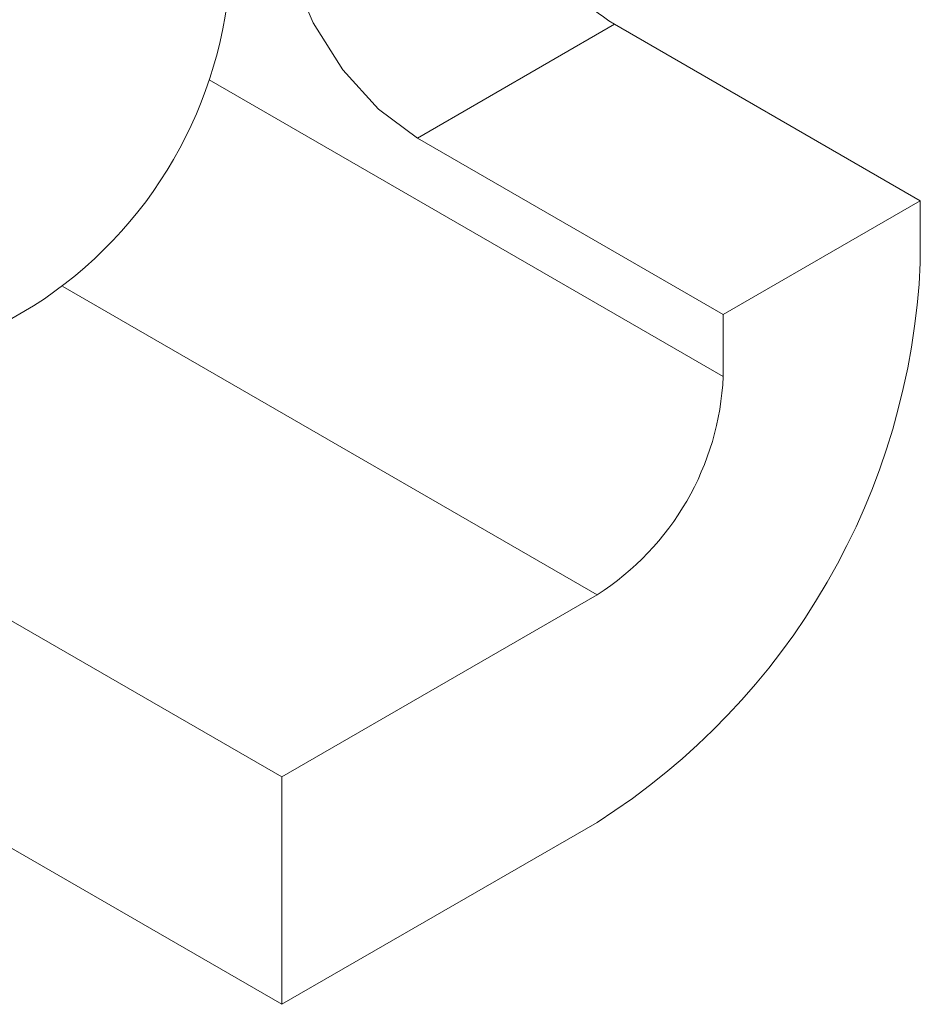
# Model space of a CAD drawing. Header units: inches. Extents: x 0.2 to 16.3, y 0.2 to 11.5.
# Tile 12 of 15: x 14.703 to 15.107, y 7.027 to 7.468. Entities that reach past the tile are written whole.
import ezdxf

# ---------------------------------------------------------------- set-up
doc = ezdxf.new("R2010")
doc.units = ezdxf.units.IN
doc.header["$MEASUREMENT"] = 0

msp = doc.modelspace()

# ---------------------------------------------------------------- linework, layer by layer
at = {"color": 7, "linetype": 'Continuous', "lineweight": 15}
for p, q in [((14.88135544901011, 7.415228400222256), (14.96974379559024, 7.466253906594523)), ((15.10692245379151, 7.387062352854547), (14.96974379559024, 7.466253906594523)), ((14.78801786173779, 7.441348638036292), (15.01853410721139, 7.308274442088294)), ((15.01853410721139, 7.336036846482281), (14.88135544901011, 7.415228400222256)), ((15.10692245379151, 7.387062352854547), (15.01853410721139, 7.336036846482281)), ((15.10692245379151, 7.387062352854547), (15.10692245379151, 7.359299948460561)), ((14.72232967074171, 7.348633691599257), (14.9619655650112, 7.210294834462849)), ((14.22127126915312, 7.058242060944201), (14.70917493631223, 7.339902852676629)), ((15.01853410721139, 7.308274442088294), (15.01853410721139, 7.336036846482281)), ((14.82054420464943, 7.128654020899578), (14.9619655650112, 7.210294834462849)), ((14.68336554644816, 7.207845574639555), (14.82054420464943, 7.128654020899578)), ((14.82054420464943, 7.026586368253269), (14.82054420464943, 7.128654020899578)), ((14.82054420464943, 7.026586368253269), (14.9619655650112, 7.10822718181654)), ((14.68336554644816, 7.105777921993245), (14.82054420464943, 7.026586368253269))]:
    msp.add_line(p, q, dxfattribs=at)
at = {"color": 7, "linetype": 'Continuous', "lineweight": 15, "flags": 128}
msp.add_lwpolyline([(14.88135544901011, 7.415228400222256), (14.8639240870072, 7.428185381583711), (14.84790496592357, 7.445880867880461), (14.83459578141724, 7.466881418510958), (14.82507483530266, 7.489485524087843), (14.82011335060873, 7.511862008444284), (14.82011335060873, 7.532197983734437), (14.82507483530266, 7.548846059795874), (14.83459578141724, 7.560457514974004), (14.84790496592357, 7.566091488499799), (14.8639240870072, 7.565291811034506), (14.88135544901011, 7.558122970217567)], dxfattribs=at)
at = {"color": 7, "linetype": 'Continuous', "lineweight": 15}
for centre, radius, start, end in [((15.04333818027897, 7.580459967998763), 0.1358644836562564, 197.6025982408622, 237.202268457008), ((14.60566089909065, 7.501728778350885), 0.1921009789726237, 302.6055379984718, 357.3944788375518), ((14.79353293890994, 7.372853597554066), 0.3136824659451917, 302.4764313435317, 357.5235825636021), ((14.8957167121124, 7.313863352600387), 0.1229444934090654, 302.6055052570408, 357.3945040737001)]:
    msp.add_arc(centre, radius, start, end, dxfattribs=at)

doc.saveas('drawing.dxf')
